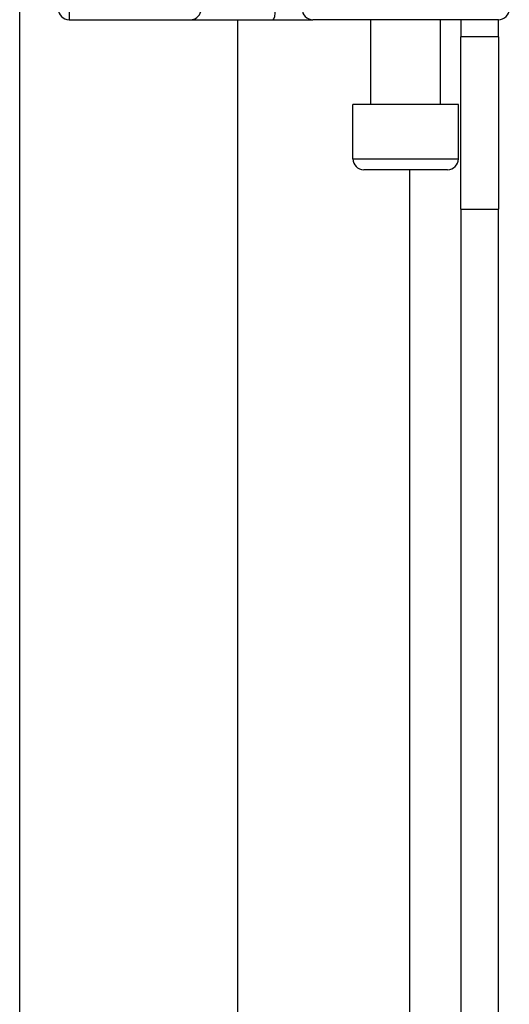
# Model space of a CAD drawing. Header units: inches. Extents: x 0 to 152, y -25 to 98.
# Tile 39 of 88: x 43.9 to 45.01, y 35.1 to 37.33. Entities that reach past the tile are written whole.
import ezdxf

# ---------------------------------------------------------------- set-up
doc = ezdxf.new("R2010")
doc.units = ezdxf.units.IN
doc.header["$LTSCALE"] = 9.095314
doc.header["$MEASUREMENT"] = 0
doc.layers.add('Visible Edges(ANSI)', color=7, linetype='Continuous', lineweight=25)
doc.layers.add('Visible Tangent Edges(ANSI)', color=7, linetype='Continuous', lineweight=25)

msp = doc.modelspace()

# ---------------------------------------------------------------- linework, layer by layer
at = {"layer": 'Visible Edges(ANSI)'}
for p, q in [((43.901, 34.6032), (43.901, 38.3466)), ((44.0127, 37.3294), (44.2869, 37.3294)), ((44.2869, 37.3294), (44.4737, 37.3294)), ((44.393, 37.3294), (44.393, 34.6032)), ((44.4737, 37.3294), (44.564, 37.3294)), ((44.9831, 37.3294), (44.564, 37.3294)), ((44.6947, 37.1375), (44.6947, 37.3294)), ((44.8522, 37.1375), (44.8522, 37.3294)), ((44.8984, 37.3294), (44.8984, 37.2906)), ((44.9834, 37.2906), (44.9834, 37.3294)), ((44.9834, 37.2906), (44.8984, 37.2906)), ((44.8984, 36.9007), (44.8984, 37.2906)), ((44.9834, 37.2906), (44.9834, 36.9007)), ((44.8927, 37.1375), (44.6541, 37.1375)), ((44.6541, 37.0145), (44.6541, 37.1375)), ((44.8927, 37.0145), (44.8927, 37.1375)), ((44.8681, 36.9899), (44.6787, 36.9899)), ((44.8984, 36.9007), (44.8984, 33.7817)), ((44.9834, 33.7817), (44.9834, 36.9007))]:
    msp.add_line(p, q, dxfattribs=at)
for centre, start, end in [((44.0127, 37.354), 180, 270), ((44.9831, 37.354), 270, 0), ((44.6787, 37.0145), 180, 270), ((44.8681, 37.0145), 270, 0)]:
    msp.add_arc(centre, 0.0246, start, end, dxfattribs=at)
at = {"layer": 'Visible Tangent Edges(ANSI)'}
for p, q in [((44.0127, 37.7056), (44.0127, 37.3294)), ((44.6541, 37.0145), (44.8927, 37.0145)), ((44.7822, 36.9899), (44.7822, 33.7817)), ((44.8984, 36.9007), (44.9834, 36.9007))]:
    msp.add_line(p, q, dxfattribs=at)
for centre, ratio, start_param, end_param in [((44.2869, 37.354), 0.985236, 0, 1.320384), ((44.4737, 37.354), 0.225879, 0, 1.570796), ((44.564, 37.354), 0.998608, 4.712389, 6.283185)]:
    msp.add_ellipse(centre, major_axis=(0, -0.0246), ratio=ratio, start_param=start_param, end_param=end_param, dxfattribs=at)

doc.saveas('drawing.dxf')
